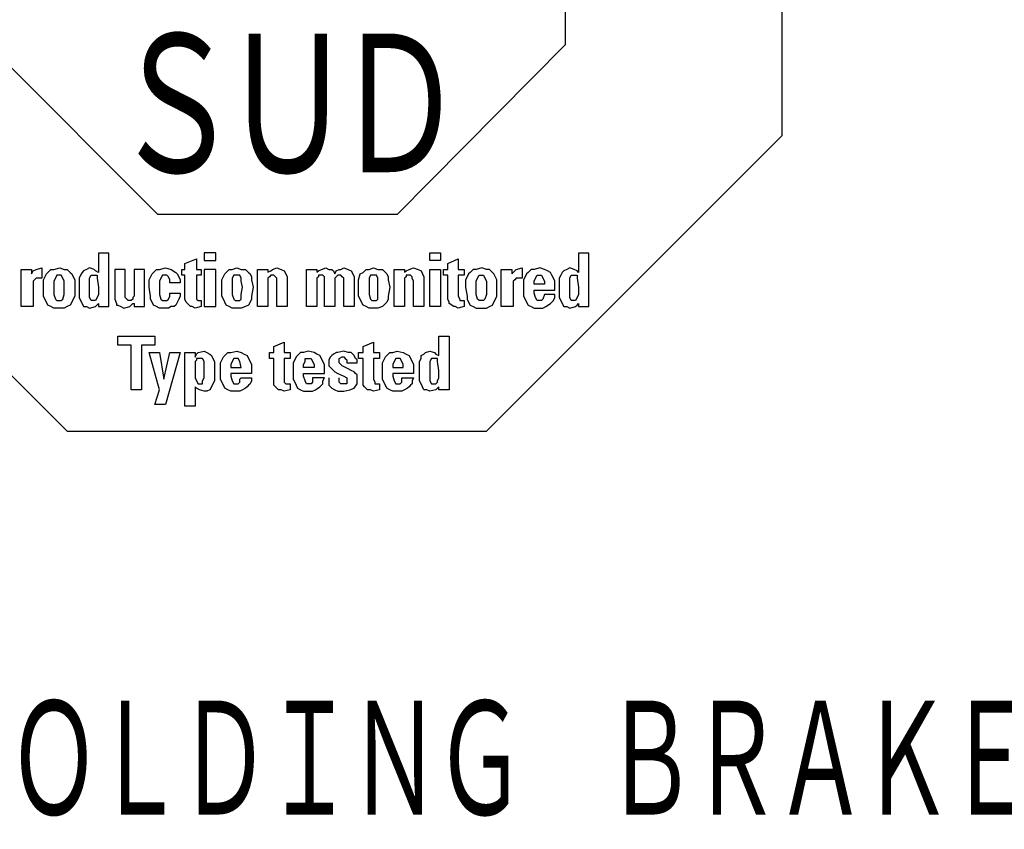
# Model space of a CAD drawing. Header units: millimetres. Extents: x 0 to 1733, y 0 to 1188.
# Tile 101 of 154: x 330 to 427, y 960 to 1041. Entities that reach past the tile are written whole.
import ezdxf

# ---------------------------------------------------------------- set-up
doc = ezdxf.new("R2010")
doc.units = ezdxf.units.MM
doc.header["$LTSCALE"] = 0.727559
doc.layers.add('NoLayerName_001', color=7, linetype='Continuous')
doc.layers.add('NoLayerName_002', color=7, linetype='Continuous')
doc.styles.get("Standard").update_dxf_attribs({"font": 'txt', "bigfont": 'extfont2'})

# ---------------------------------------------------------------- blocks, each defined once
blk = doc.blocks.new('ETC_0005')
at = {"color": 7, "linetype": 'Continuous', "lineweight": 25}
for p, q in [((0.478, 0.882), (0.478, 1.36)), ((0.478, 1.36), (0.735, 1.36)), ((0.735, 1.36), (0.735, 0.037)), ((0.147, 0.956), (0.257, 0.993)), ((0.257, 0.993), (0.368, 0.956)), ((0, 0.735), (0.037, 0.809)), ((0, 0.662), (0, 0.735)), ((0.037, 0.882), (0.11, 0.919)), ((0.037, 0.809), (0.037, 0.882)), ((0.11, 0.919), (0.147, 0.956)), ((0.368, 0.956), (0.404, 0.919)), ((0.404, 0.919), (0.478, 0.882)), ((0, 0.515), (0, 0.662)), ((0, 0.331), (0, 0.515)), ((0, 0.257), (0, 0.331)), ((0.037, 0.184), (0, 0.257)), ((0.074, 0.11), (0.037, 0.184)), ((0.11, 0.037), (0.074, 0.11)), ((0.184, 0.037), (0.11, 0.037)), ((0.257, 0), (0.184, 0.037)), ((0.404, 0.037), (0.257, 0)), ((0.441, 0.074), (0.404, 0.037)), ((0.478, 0.11), (0.441, 0.074)), ((0.478, 0.037), (0.478, 0.11)), ((0.735, 0.037), (0.478, 0.037))]:
    blk.add_line(p, q, dxfattribs=at)
blk = doc.blocks.new('ETC_0006')
at = {"color": 7, "linetype": 'Continuous', "lineweight": 25}
for p, q in [((0.037, 0.625), (0, 0.551)), ((0, 0.551), (0, 0.331)), ((0.11, 0.625), (0.037, 0.625)), ((0.184, 0.625), (0.11, 0.625)), ((0.184, 0.551), (0.184, 0.625)), ((0.221, 0.331), (0.184, 0.551)), ((0, 0.331), (0, 0.147)), ((0.221, 0.147), (0.221, 0.331)), ((0, 0.147), (0, 0.074)), ((0, 0.074), (0.037, 0)), ((0.147, 0), (0.184, 0.037)), ((0.184, 0.074), (0.221, 0.147)), ((0.184, 0.037), (0.184, 0.074)), ((0.037, 0), (0.11, 0)), ((0.11, 0), (0.147, 0))]:
    blk.add_line(p, q, dxfattribs=at)
blk = doc.blocks.new('ETC_0007')
at = {"color": 7, "linetype": 'Continuous', "lineweight": 25}
for p, q in [((0.257, 0.956), (0.368, 0.993)), ((0.368, 0.993), (0.515, 0.956)), ((0, 0.699), (0.074, 0.846)), ((0.074, 0.846), (0.11, 0.882)), ((0.11, 0.882), (0.184, 0.956)), ((0.184, 0.956), (0.257, 0.956)), ((0.515, 0.956), (0.588, 0.919)), ((0.588, 0.919), (0.662, 0.882)), ((0.662, 0.882), (0.699, 0.809)), ((0.699, 0.809), (0.735, 0.735)), ((0.735, 0.735), (0.772, 0.662)), ((0, 0.515), (0, 0.699)), ((0, 0.294), (0, 0.515)), ((0.772, 0.662), (0.772, 0.441)), ((0.037, 0.221), (0, 0.294)), ((0.257, 0.441), (0.257, 0.368)), ((0.772, 0.441), (0.257, 0.441)), ((0.257, 0.368), (0.294, 0.257)), ((0.294, 0.257), (0.331, 0.184)), ((0.478, 0.294), (0.478, 0.331)), ((0.478, 0.331), (0.772, 0.331)), ((0.478, 0.221), (0.478, 0.294)), ((0.772, 0.331), (0.735, 0.257)), ((0.735, 0.257), (0.735, 0.184)), ((0.074, 0.147), (0.037, 0.221)), ((0.11, 0.074), (0.074, 0.147)), ((0.184, 0.037), (0.11, 0.074)), ((0.257, 0), (0.184, 0.037)), ((0.368, 0), (0.257, 0)), ((0.331, 0.184), (0.368, 0.184)), ((0.368, 0.184), (0.441, 0.184)), ((0.478, 0), (0.368, 0)), ((0.441, 0.184), (0.478, 0.221)), ((0.551, 0.037), (0.478, 0)), ((0.625, 0.074), (0.551, 0.037)), ((0.662, 0.11), (0.625, 0.074)), ((0.699, 0.147), (0.662, 0.11)), ((0.735, 0.184), (0.699, 0.147))]:
    blk.add_line(p, q, dxfattribs=at)
blk = doc.blocks.new('ETC_0008')
at = {"color": 7, "linetype": 'Continuous', "lineweight": 25}
for p, q in [((0.037, 0.147), (0, 0.074)), ((0, 0.074), (0, 0)), ((0, 0), (0.257, 0)), ((0.074, 0.221), (0.037, 0.147)), ((0.11, 0.221), (0.074, 0.221)), ((0.184, 0.221), (0.11, 0.221)), ((0.221, 0.147), (0.184, 0.221)), ((0.257, 0.074), (0.221, 0.147)), ((0.257, 0), (0.257, 0.074))]:
    blk.add_line(p, q, dxfattribs=at)
blk = doc.blocks.new('ETC_0009')
at = {"color": 7, "linetype": 'Continuous', "lineweight": 25}
for p, q in [((0.11, 1.103), (0.368, 1.213)), ((0.11, 0.956), (0.11, 1.103)), ((0.368, 1.213), (0.368, 0.956)), ((0, 0.956), (0.11, 0.956)), ((0, 0.809), (0, 0.956)), ((0.11, 0.809), (0, 0.809)), ((0.11, 0.221), (0.11, 0.809)), ((0.368, 0.956), (0.515, 0.956)), ((0.515, 0.809), (0.368, 0.809)), ((0.368, 0.809), (0.368, 0.294)), ((0.515, 0.956), (0.515, 0.809)), ((0.368, 0.294), (0.404, 0.221)), ((0.11, 0.147), (0.11, 0.221)), ((0.147, 0.11), (0.11, 0.147)), ((0.221, 0.037), (0.147, 0.11)), ((0.294, 0.037), (0.221, 0.037)), ((0.368, 0), (0.294, 0.037)), ((0.515, 0.037), (0.368, 0)), ((0.404, 0.221), (0.404, 0.184)), ((0.404, 0.184), (0.478, 0.184)), ((0.478, 0.184), (0.515, 0.184)), ((0.515, 0.184), (0.515, 0.037))]:
    blk.add_line(p, q, dxfattribs=at)
blk = doc.blocks.new('ETC_0010')
at = {"color": 7, "linetype": 'Continuous', "lineweight": 25}
for p, q in [((0.368, 0.993), (0.221, 0.956)), ((0.478, 0.956), (0.368, 0.993)), ((0.037, 0.846), (0, 0.772)), ((0, 0.772), (0, 0.699)), ((0.074, 0.882), (0.037, 0.846)), ((0.11, 0.919), (0.074, 0.882)), ((0.184, 0.956), (0.11, 0.919)), ((0.221, 0.956), (0.184, 0.956)), ((0.257, 0.809), (0.331, 0.846)), ((0.257, 0.735), (0.257, 0.809)), ((0.257, 0.699), (0.257, 0.735)), ((0.331, 0.846), (0.368, 0.846)), ((0.368, 0.846), (0.404, 0.809)), ((0.404, 0.809), (0.441, 0.772)), ((0.441, 0.772), (0.441, 0.699)), ((0.551, 0.956), (0.478, 0.956)), ((0.588, 0.919), (0.551, 0.956)), ((0.625, 0.882), (0.588, 0.919)), ((0.662, 0.809), (0.625, 0.882)), ((0.699, 0.772), (0.662, 0.809)), ((0.699, 0.699), (0.699, 0.772)), ((0, 0.699), (0, 0.625)), ((0, 0.625), (0.037, 0.588)), ((0.037, 0.588), (0.074, 0.551)), ((0.074, 0.551), (0.147, 0.478)), ((0.331, 0.625), (0.257, 0.699)), ((0.478, 0.551), (0.331, 0.625)), ((0.441, 0.699), (0.699, 0.699)), ((0.551, 0.515), (0.478, 0.551)), ((0.625, 0.478), (0.551, 0.515)), ((0, 0.331), (0, 0.221)), ((0.147, 0.478), (0.221, 0.441)), ((0.221, 0.441), (0.368, 0.368)), ((0.257, 0.257), (0.257, 0.331)), ((0.257, 0.221), (0.257, 0.257)), ((0.368, 0.368), (0.441, 0.331)), ((0.441, 0.331), (0.441, 0.257)), ((0.441, 0.257), (0.441, 0.221)), ((0.662, 0.441), (0.625, 0.478)), ((0.699, 0.404), (0.662, 0.441)), ((0.699, 0.294), (0.699, 0.404)), ((0.699, 0.184), (0.699, 0.294)), ((0, 0.221), (0, 0.147)), ((0, 0.147), (0.037, 0.11)), ((0.037, 0.11), (0.074, 0.074)), ((0.074, 0.074), (0.147, 0.037)), ((0.147, 0.037), (0.221, 0)), ((0.221, 0), (0.368, 0)), ((0.294, 0.184), (0.257, 0.221)), ((0.368, 0.184), (0.294, 0.184)), ((0.441, 0.184), (0.368, 0.184)), ((0.368, 0), (0.515, 0.037)), ((0.441, 0.221), (0.441, 0.184)), ((0.515, 0.037), (0.625, 0.074)), ((0.625, 0.074), (0.699, 0.184))]:
    blk.add_line(p, q, dxfattribs=at)
blk = doc.blocks.new('ETC_0011')
at = {"color": 7, "linetype": 'Continuous', "lineweight": 25}
for p, q in [((0.368, 0.993), (0.257, 0.956)), ((0.515, 0.956), (0.368, 0.993)), ((0.037, 0.772), (0, 0.699)), ((0.074, 0.846), (0.037, 0.772)), ((0.11, 0.882), (0.074, 0.846)), ((0.184, 0.956), (0.11, 0.882)), ((0.257, 0.956), (0.184, 0.956)), ((0.588, 0.919), (0.515, 0.956)), ((0.662, 0.882), (0.588, 0.919)), ((0.699, 0.809), (0.662, 0.882)), ((0.735, 0.735), (0.699, 0.809)), ((0.772, 0.662), (0.735, 0.735)), ((0, 0.699), (0, 0.515)), ((0, 0.515), (0, 0.294)), ((0.772, 0.441), (0.772, 0.662)), ((0, 0.294), (0.037, 0.221)), ((0.257, 0.368), (0.257, 0.441)), ((0.257, 0.441), (0.772, 0.441)), ((0.294, 0.257), (0.257, 0.368)), ((0.331, 0.184), (0.294, 0.257)), ((0.772, 0.331), (0.478, 0.331)), ((0.478, 0.331), (0.478, 0.221)), ((0.735, 0.257), (0.772, 0.331)), ((0.735, 0.184), (0.735, 0.257)), ((0.037, 0.221), (0.074, 0.147)), ((0.074, 0.147), (0.11, 0.074)), ((0.11, 0.074), (0.184, 0.037)), ((0.184, 0.037), (0.257, 0)), ((0.257, 0), (0.368, 0)), ((0.368, 0.184), (0.331, 0.184)), ((0.441, 0.184), (0.368, 0.184)), ((0.368, 0), (0.478, 0)), ((0.478, 0.221), (0.441, 0.184)), ((0.478, 0), (0.551, 0.037)), ((0.551, 0.037), (0.662, 0.11)), ((0.662, 0.11), (0.735, 0.184))]:
    blk.add_line(p, q, dxfattribs=at)
blk = doc.blocks.new('ETC_0012')
at = {"color": 7, "linetype": 'Continuous', "lineweight": 25}
for p, q in [((0, 0.074), (0.037, 0.147)), ((0, 0), (0, 0.074)), ((0.257, 0), (0, 0)), ((0.037, 0.147), (0.037, 0.221)), ((0.037, 0.221), (0.074, 0.221)), ((0.074, 0.221), (0.11, 0.221)), ((0.11, 0.221), (0.184, 0.221)), ((0.184, 0.221), (0.221, 0.147)), ((0.221, 0.147), (0.257, 0.074)), ((0.257, 0.074), (0.257, 0))]:
    blk.add_line(p, q, dxfattribs=at)
blk = doc.blocks.new('ETC_0013')
at = {"color": 7, "linetype": 'Continuous', "lineweight": 25}
for p, q in [((0.11, 1.103), (0.368, 1.213)), ((0.11, 0.956), (0.11, 1.103)), ((0.368, 1.213), (0.368, 0.956)), ((0, 0.956), (0.11, 0.956)), ((0, 0.809), (0, 0.956)), ((0.11, 0.809), (0, 0.809)), ((0.11, 0.221), (0.11, 0.809)), ((0.368, 0.956), (0.515, 0.956)), ((0.515, 0.809), (0.368, 0.809)), ((0.368, 0.809), (0.368, 0.294)), ((0.515, 0.956), (0.515, 0.809)), ((0.368, 0.294), (0.368, 0.221)), ((0.11, 0.147), (0.11, 0.221)), ((0.147, 0.11), (0.11, 0.147)), ((0.221, 0.037), (0.147, 0.11)), ((0.294, 0.037), (0.221, 0.037)), ((0.368, 0), (0.294, 0.037)), ((0.368, 0.221), (0.404, 0.184)), ((0.515, 0.037), (0.368, 0)), ((0.404, 0.184), (0.441, 0.184)), ((0.441, 0.184), (0.515, 0.184)), ((0.515, 0.184), (0.515, 0.037))]:
    blk.add_line(p, q, dxfattribs=at)
blk = doc.blocks.new('ETC_0014')
at = {"color": 7, "linetype": 'Continuous', "lineweight": 25}
for p, q in [((0.257, 0.956), (0.404, 0.993)), ((0.404, 0.993), (0.515, 0.956)), ((0, 0.699), (0.074, 0.846)), ((0.074, 0.846), (0.11, 0.882)), ((0.11, 0.882), (0.184, 0.956)), ((0.184, 0.956), (0.257, 0.956)), ((0.515, 0.956), (0.588, 0.919)), ((0.588, 0.919), (0.662, 0.882)), ((0.662, 0.882), (0.699, 0.809)), ((0.699, 0.809), (0.735, 0.735)), ((0.735, 0.735), (0.772, 0.662)), ((0, 0.515), (0, 0.699)), ((0, 0.294), (0, 0.515)), ((0.772, 0.662), (0.772, 0.441)), ((0.037, 0.221), (0, 0.294)), ((0.257, 0.441), (0.257, 0.368)), ((0.772, 0.441), (0.257, 0.441)), ((0.257, 0.368), (0.294, 0.257)), ((0.294, 0.257), (0.331, 0.184)), ((0.478, 0.294), (0.515, 0.331)), ((0.478, 0.221), (0.478, 0.294)), ((0.515, 0.331), (0.772, 0.331)), ((0.772, 0.257), (0.735, 0.184)), ((0.772, 0.331), (0.772, 0.257)), ((0.074, 0.147), (0.037, 0.221)), ((0.11, 0.074), (0.074, 0.147)), ((0.184, 0.037), (0.11, 0.074)), ((0.257, 0), (0.184, 0.037)), ((0.404, 0), (0.257, 0)), ((0.331, 0.184), (0.404, 0.184)), ((0.404, 0.184), (0.441, 0.184)), ((0.478, 0), (0.404, 0)), ((0.441, 0.184), (0.478, 0.221)), ((0.551, 0.037), (0.478, 0)), ((0.625, 0.074), (0.551, 0.037)), ((0.662, 0.11), (0.625, 0.074)), ((0.699, 0.147), (0.662, 0.11)), ((0.735, 0.184), (0.699, 0.147))]:
    blk.add_line(p, q, dxfattribs=at)
blk = doc.blocks.new('ETC_0015')
at = {"color": 7, "linetype": 'Continuous', "lineweight": 25}
for p, q in [((0.037, 0.147), (0, 0.074)), ((0, 0.074), (0, 0)), ((0, 0), (0.257, 0)), ((0.074, 0.221), (0.037, 0.147)), ((0.147, 0.221), (0.074, 0.221)), ((0.184, 0.221), (0.147, 0.221)), ((0.221, 0.147), (0.184, 0.221)), ((0.257, 0), (0.221, 0.147))]:
    blk.add_line(p, q, dxfattribs=at)
blk = doc.blocks.new('ETC_0016')
at = {"color": 7, "linetype": 'Continuous', "lineweight": 25}
for p, q in [((0, 0), (0, 1.324)), ((0, 1.324), (0.257, 1.324)), ((0.257, 1.324), (0.257, 1.213)), ((0.257, 1.213), (0.294, 1.287)), ((0.294, 1.287), (0.331, 1.324)), ((0.331, 1.324), (0.478, 1.36)), ((0.478, 1.36), (0.551, 1.324)), ((0.551, 1.324), (0.625, 1.287)), ((0.625, 1.287), (0.662, 1.25)), ((0.662, 1.25), (0.699, 1.176)), ((0.699, 1.176), (0.735, 1.103)), ((0.735, 1.103), (0.735, 0.993)), ((0.735, 0.993), (0.735, 0.846)), ((0.735, 0.846), (0.735, 0.699)), ((0.699, 0.551), (0.662, 0.478)), ((0.735, 0.625), (0.699, 0.551)), ((0.735, 0.699), (0.735, 0.625)), ((0.294, 0.441), (0.257, 0.478)), ((0.257, 0.478), (0.257, 0)), ((0.368, 0.404), (0.294, 0.441)), ((0.478, 0.368), (0.368, 0.404)), ((0.551, 0.368), (0.478, 0.368)), ((0.625, 0.404), (0.551, 0.368)), ((0.662, 0.478), (0.625, 0.404)), ((0.257, 0), (0, 0))]:
    blk.add_line(p, q, dxfattribs=at)
blk = doc.blocks.new('ETC_0017')
at = {"color": 7, "linetype": 'Continuous', "lineweight": 25}
for p, q in [((0.037, 0.588), (0, 0.551)), ((0, 0.551), (0, 0.331)), ((0.11, 0.625), (0.037, 0.625)), ((0.037, 0.625), (0.037, 0.588)), ((0.184, 0.625), (0.11, 0.625)), ((0.221, 0.551), (0.184, 0.625)), ((0.221, 0.331), (0.221, 0.551)), ((0, 0.331), (0, 0.147)), ((0.221, 0.147), (0.221, 0.331)), ((0, 0.147), (0.037, 0.074)), ((0.037, 0.074), (0.074, 0)), ((0.184, 0.074), (0.221, 0.147)), ((0.184, 0), (0.184, 0.074)), ((0.074, 0), (0.11, 0)), ((0.11, 0), (0.184, 0))]:
    blk.add_line(p, q, dxfattribs=at)
blk = doc.blocks.new('ETC_0018')
at = {"color": 7, "linetype": 'Continuous', "lineweight": 25}
for p, q in [((0.257, 0.368), (0, 1.287)), ((0, 1.287), (0.257, 1.287)), ((0.257, 1.287), (0.368, 0.625)), ((0.368, 0.625), (0.515, 1.287)), ((0.772, 1.287), (0.404, 0)), ((0.515, 1.287), (0.772, 1.287)), ((0.147, 0), (0.257, 0.368)), ((0.404, 0), (0.147, 0))]:
    blk.add_line(p, q, dxfattribs=at)
blk = doc.blocks.new('ETC_0019')
at = {"color": 7, "linetype": 'Continuous', "lineweight": 25}
for p, q in [((0, 1.103), (0, 1.324)), ((0, 1.324), (0.919, 1.324)), ((0.919, 1.324), (0.919, 1.103)), ((0.331, 1.103), (0, 1.103)), ((0.331, 0), (0.331, 1.103)), ((0.919, 1.103), (0.588, 1.103)), ((0.588, 1.103), (0.588, 0)), ((0.588, 0), (0.331, 0))]:
    blk.add_line(p, q, dxfattribs=at)
blk = doc.blocks.new('ETC_0020')
at = {"color": 7, "linetype": 'Continuous', "lineweight": 25}
for p, q in [((0.735, 1.36), (0.478, 1.36)), ((0.478, 1.36), (0.478, 0.882)), ((0.735, 0.037), (0.735, 1.36)), ((0.257, 0.993), (0.184, 0.956)), ((0.368, 0.956), (0.257, 0.993)), ((0.037, 0.809), (0, 0.735)), ((0, 0.735), (0, 0.662)), ((0.074, 0.882), (0.037, 0.809)), ((0.11, 0.919), (0.074, 0.882)), ((0.184, 0.956), (0.11, 0.919)), ((0.441, 0.919), (0.368, 0.956)), ((0.478, 0.882), (0.441, 0.919)), ((0, 0.662), (0, 0.515)), ((0, 0.515), (0, 0.331)), ((0, 0.331), (0, 0.257)), ((0, 0.257), (0.037, 0.184)), ((0.037, 0.184), (0.074, 0.11)), ((0.074, 0.11), (0.11, 0.037)), ((0.11, 0.037), (0.184, 0.037)), ((0.184, 0.037), (0.257, 0)), ((0.257, 0), (0.404, 0.037)), ((0.404, 0.037), (0.441, 0.074)), ((0.441, 0.074), (0.478, 0.11)), ((0.478, 0.11), (0.478, 0.037)), ((0.478, 0.037), (0.735, 0.037))]:
    blk.add_line(p, q, dxfattribs=at)
blk = doc.blocks.new('ETC_0021')
at = {"color": 7, "linetype": 'Continuous', "lineweight": 25}
for p, q in [((0, 0.551), (0.037, 0.625)), ((0, 0.331), (0, 0.551)), ((0.037, 0.625), (0.11, 0.625)), ((0.11, 0.625), (0.184, 0.625)), ((0.184, 0.625), (0.184, 0.588)), ((0.184, 0.588), (0.184, 0.551)), ((0.184, 0.551), (0.221, 0.331)), ((0, 0.147), (0, 0.331)), ((0.221, 0.331), (0.221, 0.147)), ((0, 0.074), (0, 0.147)), ((0.037, 0), (0, 0.074)), ((0.11, 0), (0.037, 0)), ((0.147, 0), (0.11, 0)), ((0.184, 0.074), (0.147, 0)), ((0.221, 0.147), (0.184, 0.074))]:
    blk.add_line(p, q, dxfattribs=at)
blk = doc.blocks.new('ETC_0022')
at = {"color": 7, "linetype": 'Continuous', "lineweight": 25}
for p, q in [((0.404, 0.993), (0.257, 0.956)), ((0.515, 0.956), (0.404, 0.993)), ((0.037, 0.772), (0, 0.699)), ((0.074, 0.846), (0.037, 0.772)), ((0.11, 0.882), (0.074, 0.846)), ((0.184, 0.956), (0.11, 0.882)), ((0.257, 0.956), (0.184, 0.956)), ((0.588, 0.919), (0.515, 0.956)), ((0.662, 0.882), (0.588, 0.919)), ((0.699, 0.809), (0.662, 0.882)), ((0.735, 0.735), (0.699, 0.809)), ((0.772, 0.662), (0.735, 0.735)), ((0, 0.699), (0, 0.515)), ((0, 0.515), (0, 0.294)), ((0.772, 0.441), (0.772, 0.662)), ((0, 0.294), (0.037, 0.221)), ((0.257, 0.368), (0.257, 0.441)), ((0.257, 0.441), (0.772, 0.441)), ((0.294, 0.257), (0.257, 0.368)), ((0.331, 0.184), (0.294, 0.257)), ((0.515, 0.331), (0.478, 0.221)), ((0.772, 0.331), (0.515, 0.331)), ((0.735, 0.184), (0.772, 0.257)), ((0.772, 0.257), (0.772, 0.331)), ((0.037, 0.221), (0.074, 0.147)), ((0.074, 0.147), (0.11, 0.074)), ((0.11, 0.074), (0.184, 0.037)), ((0.184, 0.037), (0.257, 0)), ((0.257, 0), (0.404, 0)), ((0.404, 0.184), (0.331, 0.184)), ((0.441, 0.184), (0.404, 0.184)), ((0.404, 0), (0.478, 0)), ((0.478, 0.221), (0.441, 0.184)), ((0.478, 0), (0.551, 0.037)), ((0.551, 0.037), (0.662, 0.11)), ((0.662, 0.11), (0.735, 0.184))]:
    blk.add_line(p, q, dxfattribs=at)
blk = doc.blocks.new('ETC_0023')
at = {"color": 7, "linetype": 'Continuous', "lineweight": 25}
for p, q in [((0, 0.074), (0.037, 0.147)), ((0, 0), (0, 0.074)), ((0.037, 0.147), (0.074, 0.221)), ((0.074, 0.221), (0.147, 0.221)), ((0.147, 0.221), (0.184, 0.221)), ((0.184, 0.221), (0.221, 0.147)), ((0.221, 0.147), (0.257, 0.074)), ((0.257, 0.074), (0.257, 0)), ((0.257, 0), (0, 0))]:
    blk.add_line(p, q, dxfattribs=at)
blk = doc.blocks.new('ETC_0024')
at = {"color": 7, "linetype": 'Continuous', "lineweight": 25}
for p, q in [((0, 0), (0, 0.919)), ((0, 0.919), (0.257, 0.919)), ((0.257, 0.919), (0.257, 0.809)), ((0.257, 0.809), (0.331, 0.882)), ((0.331, 0.882), (0.368, 0.919)), ((0.368, 0.919), (0.515, 0.956)), ((0.515, 0.956), (0.515, 0.699)), ((0.331, 0.662), (0.294, 0.625)), ((0.294, 0.625), (0.294, 0.588)), ((0.294, 0.588), (0.294, 0.478)), ((0.368, 0.699), (0.331, 0.662)), ((0.441, 0.699), (0.368, 0.699)), ((0.515, 0.699), (0.441, 0.699)), ((0.294, 0.478), (0.294, 0)), ((0.294, 0), (0, 0))]:
    blk.add_line(p, q, dxfattribs=at)
blk = doc.blocks.new('ETC_0025')
at = {"color": 7, "linetype": 'Continuous', "lineweight": 25}
for p, q in [((0.404, 0.993), (0.257, 0.956)), ((0.515, 0.956), (0.404, 0.993)), ((0.037, 0.772), (0, 0.699)), ((0.074, 0.846), (0.037, 0.772)), ((0.11, 0.882), (0.074, 0.846)), ((0.184, 0.956), (0.11, 0.882)), ((0.257, 0.956), (0.184, 0.956)), ((0.588, 0.956), (0.515, 0.956)), ((0.662, 0.882), (0.588, 0.956)), ((0.699, 0.846), (0.662, 0.882)), ((0.772, 0.699), (0.699, 0.846)), ((0, 0.699), (0, 0.515)), ((0, 0.515), (0.037, 0.294)), ((0.772, 0.515), (0.772, 0.699)), ((0.772, 0.294), (0.772, 0.515)), ((0.037, 0.294), (0.037, 0.221)), ((0.735, 0.221), (0.772, 0.294)), ((0.037, 0.221), (0.074, 0.147)), ((0.074, 0.147), (0.11, 0.074)), ((0.11, 0.074), (0.184, 0.037)), ((0.184, 0.037), (0.257, 0)), ((0.257, 0), (0.404, 0)), ((0.404, 0), (0.515, 0)), ((0.515, 0), (0.588, 0.037)), ((0.588, 0.037), (0.662, 0.074)), ((0.662, 0.074), (0.699, 0.147)), ((0.699, 0.147), (0.735, 0.221))]:
    blk.add_line(p, q, dxfattribs=at)
blk = doc.blocks.new('ETC_0026')
at = {"color": 7, "linetype": 'Continuous', "lineweight": 25}
for p, q in [((0, 0.478), (0.037, 0.551)), ((0.037, 0.551), (0.074, 0.625)), ((0.074, 0.625), (0.147, 0.625)), ((0.147, 0.625), (0.184, 0.625)), ((0.184, 0.625), (0.221, 0.551)), ((0.221, 0.551), (0.257, 0.478)), ((0, 0.331), (0, 0.478)), ((0, 0.147), (0, 0.331)), ((0.257, 0.478), (0.257, 0.331)), ((0.257, 0.331), (0.257, 0.147)), ((0.037, 0.037), (0, 0.147)), ((0.074, 0), (0.037, 0.037)), ((0.11, 0), (0.074, 0)), ((0.147, 0), (0.11, 0)), ((0.184, 0), (0.147, 0)), ((0.221, 0.037), (0.184, 0)), ((0.257, 0.147), (0.221, 0.037))]:
    blk.add_line(p, q, dxfattribs=at)
blk = doc.blocks.new('ETC_0027')
at = {"color": 7, "linetype": 'Continuous', "lineweight": 25}
for p, q in [((0.11, 1.103), (0.368, 1.213)), ((0.11, 0.956), (0.11, 1.103)), ((0.368, 1.213), (0.368, 0.956)), ((0, 0.956), (0.11, 0.956)), ((0, 0.809), (0, 0.956)), ((0.11, 0.809), (0, 0.809)), ((0.11, 0.221), (0.11, 0.809)), ((0.368, 0.956), (0.515, 0.956)), ((0.515, 0.809), (0.368, 0.809)), ((0.368, 0.809), (0.368, 0.294)), ((0.515, 0.956), (0.515, 0.809)), ((0.368, 0.294), (0.404, 0.221)), ((0.147, 0.147), (0.11, 0.221)), ((0.147, 0.11), (0.147, 0.147)), ((0.257, 0.037), (0.147, 0.11)), ((0.294, 0.037), (0.257, 0.037)), ((0.368, 0), (0.294, 0.037)), ((0.515, 0.037), (0.368, 0)), ((0.404, 0.221), (0.404, 0.184)), ((0.404, 0.184), (0.478, 0.184)), ((0.478, 0.184), (0.515, 0.184)), ((0.515, 0.184), (0.515, 0.037))]:
    blk.add_line(p, q, dxfattribs=at)
blk = doc.blocks.new('ETC_0028')
at = {"color": 7, "linetype": 'Continuous', "lineweight": 25}
for p, q in [((0, 0), (0, 0.184)), ((0, 0.184), (0.257, 0.184)), ((0.257, 0), (0, 0)), ((0.257, 0.184), (0.257, 0))]:
    blk.add_line(p, q, dxfattribs=at)
blk = doc.blocks.new('ETC_0029')
at = {"color": 7, "linetype": 'Continuous', "lineweight": 25}
for p, q in [((0, 0), (0, 0.919)), ((0, 0.919), (0.257, 0.919)), ((0.257, 0.919), (0.257, 0)), ((0.257, 0), (0, 0))]:
    blk.add_line(p, q, dxfattribs=at)
blk = doc.blocks.new('ETC_0030')
at = {"color": 7, "linetype": 'Continuous', "lineweight": 25}
for p, q in [((0, 0), (0, 0.919)), ((0, 0.919), (0.257, 0.919)), ((0.257, 0.919), (0.257, 0.846)), ((0.257, 0.846), (0.294, 0.882)), ((0.294, 0.735), (0.257, 0.699)), ((0.294, 0.882), (0.368, 0.919)), ((0.368, 0.772), (0.294, 0.772)), ((0.294, 0.772), (0.294, 0.735)), ((0.368, 0.919), (0.478, 0.956)), ((0.404, 0.772), (0.368, 0.772)), ((0.441, 0.735), (0.404, 0.772)), ((0.441, 0.699), (0.441, 0.735)), ((0.478, 0.956), (0.588, 0.919)), ((0.588, 0.919), (0.662, 0.882)), ((0.662, 0.882), (0.699, 0.809)), ((0.699, 0.809), (0.735, 0.735)), ((0.735, 0.735), (0.735, 0)), ((0.257, 0.699), (0.257, 0.625)), ((0.257, 0.625), (0.257, 0)), ((0.478, 0.625), (0.441, 0.699)), ((0.478, 0), (0.478, 0.625)), ((0.257, 0), (0, 0)), ((0.735, 0), (0.478, 0))]:
    blk.add_line(p, q, dxfattribs=at)
blk = doc.blocks.new('ETC_0031')
at = {"color": 7, "linetype": 'Continuous', "lineweight": 25}
for p, q in [((0.257, 0.956), (0.368, 0.993)), ((0.368, 0.993), (0.478, 0.956)), ((0, 0.699), (0.037, 0.846)), ((0.037, 0.846), (0.11, 0.882)), ((0.11, 0.882), (0.184, 0.956)), ((0.184, 0.956), (0.257, 0.956)), ((0.478, 0.956), (0.588, 0.956)), ((0.588, 0.956), (0.662, 0.882)), ((0.662, 0.882), (0.699, 0.846)), ((0.699, 0.846), (0.735, 0.772)), ((0.735, 0.772), (0.735, 0.699)), ((0, 0.515), (0, 0.699)), ((0, 0.294), (0, 0.515)), ((0.735, 0.699), (0.772, 0.515)), ((0.772, 0.515), (0.735, 0.294)), ((0.037, 0.221), (0, 0.294)), ((0.735, 0.294), (0.735, 0.221)), ((0.074, 0.147), (0.037, 0.221)), ((0.11, 0.074), (0.074, 0.147)), ((0.184, 0.037), (0.11, 0.074)), ((0.257, 0), (0.184, 0.037)), ((0.368, 0), (0.257, 0)), ((0.478, 0), (0.368, 0)), ((0.588, 0.037), (0.478, 0)), ((0.625, 0.074), (0.588, 0.037)), ((0.699, 0.147), (0.625, 0.074)), ((0.735, 0.221), (0.699, 0.147))]:
    blk.add_line(p, q, dxfattribs=at)
blk = doc.blocks.new('ETC_0032')
at = {"color": 7, "linetype": 'Continuous', "lineweight": 25}
for p, q in [((0.037, 0.625), (0, 0.551)), ((0, 0.551), (0, 0.478)), ((0.11, 0.625), (0.037, 0.625)), ((0.184, 0.625), (0.11, 0.625)), ((0.221, 0.551), (0.184, 0.625)), ((0.221, 0.478), (0.221, 0.551)), ((0, 0.478), (0, 0.331)), ((0, 0.331), (0, 0.147)), ((0.221, 0.331), (0.221, 0.478)), ((0.221, 0.147), (0.221, 0.331)), ((0, 0.147), (0.037, 0.037)), ((0.037, 0.037), (0.074, 0)), ((0.074, 0), (0.11, 0)), ((0.11, 0), (0.147, 0)), ((0.147, 0), (0.184, 0)), ((0.184, 0), (0.221, 0.037)), ((0.221, 0.037), (0.221, 0.147))]:
    blk.add_line(p, q, dxfattribs=at)
blk = doc.blocks.new('ETC_0033')
at = {"color": 7, "linetype": 'Continuous', "lineweight": 25}
for p, q in [((0, 0), (0, 0.919)), ((0, 0.919), (0.257, 0.919)), ((0.257, 0.919), (0.257, 0.846)), ((0.257, 0.846), (0.294, 0.882)), ((0.294, 0.735), (0.257, 0.699)), ((0.294, 0.882), (0.368, 0.919)), ((0.368, 0.772), (0.294, 0.772)), ((0.294, 0.772), (0.294, 0.735)), ((0.368, 0.919), (0.478, 0.956)), ((0.404, 0.772), (0.368, 0.772)), ((0.441, 0.735), (0.404, 0.772)), ((0.441, 0.699), (0.441, 0.735)), ((0.478, 0.956), (0.551, 0.919)), ((0.551, 0.919), (0.625, 0.919)), ((0.625, 0.919), (0.662, 0.882)), ((0.662, 0.882), (0.699, 0.809)), ((0.699, 0.809), (0.735, 0.882)), ((0.735, 0.735), (0.699, 0.699)), ((0.735, 0.882), (0.809, 0.919)), ((0.772, 0.772), (0.735, 0.735)), ((0.809, 0.772), (0.772, 0.772)), ((0.809, 0.919), (0.846, 0.919)), ((0.846, 0.772), (0.809, 0.772)), ((0.846, 0.919), (0.919, 0.956)), ((0.882, 0.735), (0.846, 0.772)), ((0.919, 0.699), (0.882, 0.735)), ((0.919, 0.956), (1.029, 0.919)), ((1.029, 0.919), (1.103, 0.882)), ((1.103, 0.882), (1.14, 0.809)), ((1.14, 0.809), (1.176, 0.735)), ((1.176, 0.735), (1.176, 0)), ((0.257, 0.699), (0.257, 0.625)), ((0.257, 0.625), (0.257, 0)), ((0.441, 0.625), (0.441, 0.699)), ((0.441, 0), (0.441, 0.625)), ((0.699, 0.699), (0.699, 0.625)), ((0.699, 0.625), (0.699, 0)), ((0.919, 0.625), (0.919, 0.699)), ((0.919, 0), (0.919, 0.625)), ((0.257, 0), (0, 0)), ((0.699, 0), (0.441, 0)), ((1.176, 0), (0.919, 0))]:
    blk.add_line(p, q, dxfattribs=at)
blk = doc.blocks.new('ETC_0034')
at = {"color": 7, "linetype": 'Continuous', "lineweight": 25}
for p, q in [((0, 0), (0, 0.919)), ((0, 0.919), (0.257, 0.919)), ((0.257, 0.919), (0.257, 0.846)), ((0.257, 0.846), (0.331, 0.882)), ((0.294, 0.735), (0.257, 0.699)), ((0.331, 0.772), (0.294, 0.735)), ((0.331, 0.882), (0.368, 0.919)), ((0.368, 0.772), (0.331, 0.772)), ((0.368, 0.919), (0.478, 0.956)), ((0.404, 0.772), (0.368, 0.772)), ((0.441, 0.735), (0.404, 0.772)), ((0.478, 0.699), (0.441, 0.735)), ((0.478, 0.956), (0.588, 0.919)), ((0.588, 0.919), (0.662, 0.882)), ((0.662, 0.882), (0.699, 0.809)), ((0.699, 0.809), (0.735, 0.735)), ((0.735, 0.735), (0.735, 0)), ((0.257, 0.699), (0.257, 0.625)), ((0.257, 0.625), (0.257, 0)), ((0.478, 0.625), (0.478, 0.699)), ((0.478, 0), (0.478, 0.625)), ((0.257, 0), (0, 0)), ((0.735, 0), (0.478, 0))]:
    blk.add_line(p, q, dxfattribs=at)
blk = doc.blocks.new('ETC_0035')
at = {"color": 7, "linetype": 'Continuous', "lineweight": 25}
for p, q in [((0.257, 0.956), (0.368, 0.993)), ((0.368, 0.993), (0.478, 0.956)), ((0, 0.699), (0.074, 0.846)), ((0.074, 0.846), (0.11, 0.882)), ((0.11, 0.882), (0.184, 0.956)), ((0.184, 0.956), (0.257, 0.956)), ((0.478, 0.956), (0.588, 0.956)), ((0.588, 0.956), (0.662, 0.882)), ((0.662, 0.882), (0.699, 0.846)), ((0.699, 0.846), (0.735, 0.772)), ((0.735, 0.772), (0.735, 0.699)), ((0, 0.515), (0, 0.699)), ((0, 0.294), (0, 0.515)), ((0.735, 0.699), (0.772, 0.515)), ((0.772, 0.515), (0.735, 0.294)), ((0.037, 0.221), (0, 0.294)), ((0.735, 0.294), (0.735, 0.221)), ((0.074, 0.147), (0.037, 0.221)), ((0.11, 0.074), (0.074, 0.147)), ((0.184, 0.037), (0.11, 0.074)), ((0.257, 0), (0.184, 0.037)), ((0.368, 0), (0.257, 0)), ((0.478, 0), (0.368, 0)), ((0.588, 0.037), (0.478, 0)), ((0.662, 0.074), (0.588, 0.037)), ((0.699, 0.147), (0.662, 0.074)), ((0.735, 0.221), (0.699, 0.147))]:
    blk.add_line(p, q, dxfattribs=at)
blk = doc.blocks.new('ETC_0036')
at = {"color": 7, "linetype": 'Continuous', "lineweight": 25}
for p, q in [((0.037, 0.625), (0, 0.551)), ((0, 0.551), (0, 0.478)), ((0.11, 0.625), (0.037, 0.625)), ((0.184, 0.625), (0.11, 0.625)), ((0.221, 0.551), (0.184, 0.625)), ((0.221, 0.478), (0.221, 0.551)), ((0, 0.478), (0, 0.331)), ((0, 0.331), (0, 0.147)), ((0.257, 0.331), (0.221, 0.478)), ((0.221, 0.147), (0.257, 0.331)), ((0, 0.147), (0.037, 0.037)), ((0.037, 0.037), (0.074, 0)), ((0.074, 0), (0.11, 0)), ((0.11, 0), (0.147, 0)), ((0.147, 0), (0.184, 0)), ((0.184, 0), (0.221, 0.037)), ((0.221, 0.037), (0.221, 0.147))]:
    blk.add_line(p, q, dxfattribs=at)
blk = doc.blocks.new('ETC_0037')
at = {"color": 7, "linetype": 'Continuous', "lineweight": 25}
for p, q in [((0, 0.184), (0, 0)), ((0.294, 0.184), (0, 0.184)), ((0, 0), (0.294, 0)), ((0.294, 0), (0.294, 0.184))]:
    blk.add_line(p, q, dxfattribs=at)
blk = doc.blocks.new('ETC_0038')
at = {"color": 7, "linetype": 'Continuous', "lineweight": 25}
for p, q in [((0.294, 0.919), (0, 0.919)), ((0, 0.919), (0, 0)), ((0.294, 0), (0.294, 0.919)), ((0, 0), (0.294, 0))]:
    blk.add_line(p, q, dxfattribs=at)
blk = doc.blocks.new('ETC_0039')
at = {"color": 7, "linetype": 'Continuous', "lineweight": 25}
for p, q in [((0.074, 1.103), (0.368, 1.213)), ((0.074, 0.956), (0.074, 1.103)), ((0.368, 1.213), (0.368, 0.956)), ((0, 0.956), (0.074, 0.956)), ((0, 0.809), (0, 0.956)), ((0.074, 0.809), (0, 0.809)), ((0.074, 0.221), (0.074, 0.809)), ((0.368, 0.956), (0.478, 0.956)), ((0.478, 0.809), (0.368, 0.809)), ((0.368, 0.809), (0.368, 0.294)), ((0.478, 0.956), (0.478, 0.809)), ((0.368, 0.294), (0.368, 0.221)), ((0.11, 0.147), (0.074, 0.221)), ((0.147, 0.11), (0.11, 0.147)), ((0.221, 0.037), (0.147, 0.11)), ((0.257, 0.037), (0.221, 0.037)), ((0.331, 0), (0.257, 0.037)), ((0.478, 0.037), (0.331, 0)), ((0.368, 0.221), (0.404, 0.184)), ((0.404, 0.184), (0.441, 0.184)), ((0.441, 0.184), (0.478, 0.184)), ((0.478, 0.184), (0.478, 0.037))]:
    blk.add_line(p, q, dxfattribs=at)
blk = doc.blocks.new('ETC_0040')
at = {"color": 7, "linetype": 'Continuous', "lineweight": 25}
for p, q in [((0.257, 0.956), (0.404, 0.993)), ((0.404, 0.993), (0.551, 0.956)), ((0, 0.699), (0.074, 0.846)), ((0.074, 0.846), (0.11, 0.882)), ((0.11, 0.882), (0.184, 0.956)), ((0.184, 0.956), (0.257, 0.956)), ((0.294, 0.735), (0.257, 0.662)), ((0.331, 0.809), (0.294, 0.735)), ((0.404, 0.809), (0.331, 0.809)), ((0.441, 0.809), (0.404, 0.809)), ((0.478, 0.772), (0.441, 0.809)), ((0.515, 0.699), (0.478, 0.772)), ((0.551, 0.956), (0.662, 0.882)), ((0.662, 0.882), (0.699, 0.846)), ((0.699, 0.846), (0.735, 0.772)), ((0.735, 0.772), (0.772, 0.699)), ((0, 0.515), (0, 0.699)), ((0.037, 0.294), (0, 0.515)), ((0.257, 0.662), (0.257, 0.515)), ((0.257, 0.515), (0.257, 0.331)), ((0.515, 0.625), (0.515, 0.699)), ((0.772, 0.625), (0.515, 0.625)), ((0.772, 0.699), (0.772, 0.625)), ((0.037, 0.221), (0.037, 0.294)), ((0.257, 0.331), (0.294, 0.221)), ((0.478, 0.221), (0.515, 0.294)), ((0.515, 0.294), (0.515, 0.368)), ((0.515, 0.368), (0.772, 0.368)), ((0.772, 0.294), (0.735, 0.221)), ((0.772, 0.368), (0.772, 0.294)), ((0.074, 0.147), (0.037, 0.221)), ((0.11, 0.074), (0.074, 0.147)), ((0.184, 0.037), (0.11, 0.074)), ((0.257, 0), (0.184, 0.037)), ((0.404, 0), (0.257, 0)), ((0.294, 0.221), (0.331, 0.184)), ((0.331, 0.184), (0.404, 0.184)), ((0.404, 0.184), (0.441, 0.184)), ((0.478, 0), (0.404, 0)), ((0.441, 0.184), (0.478, 0.221)), ((0.551, 0.037), (0.478, 0)), ((0.625, 0.037), (0.551, 0.037)), ((0.662, 0.074), (0.625, 0.037)), ((0.735, 0.221), (0.662, 0.074))]:
    blk.add_line(p, q, dxfattribs=at)
blk = doc.blocks.new('ETC_0041')
at = {"color": 7, "linetype": 'Continuous', "lineweight": 25}
for p, q in [((0.257, 0.956), (0, 0.956)), ((0, 0.956), (0, 0.221)), ((0.257, 0.294), (0.257, 0.956)), ((0.735, 0.956), (0.478, 0.956)), ((0.478, 0.956), (0.478, 0.294)), ((0.735, 0.221), (0.735, 0.956)), ((0.257, 0.257), (0.257, 0.294)), ((0.294, 0.221), (0.257, 0.257)), ((0.478, 0.294), (0.441, 0.257)), ((0.441, 0.257), (0.441, 0.221)), ((0, 0.221), (0.037, 0.11)), ((0.037, 0.11), (0.037, 0.074)), ((0.037, 0.074), (0.074, 0.074)), ((0.074, 0.074), (0.147, 0.037)), ((0.147, 0.037), (0.221, 0)), ((0.221, 0), (0.368, 0.037)), ((0.331, 0.184), (0.294, 0.221)), ((0.368, 0.184), (0.331, 0.184)), ((0.404, 0.184), (0.368, 0.184)), ((0.368, 0.037), (0.404, 0.074)), ((0.441, 0.221), (0.404, 0.184)), ((0.404, 0.074), (0.441, 0.11)), ((0.441, 0.11), (0.478, 0.11)), ((0.478, 0.11), (0.478, 0.037)), ((0.478, 0.037), (0.735, 0.037)), ((0.735, 0.037), (0.735, 0.221))]:
    blk.add_line(p, q, dxfattribs=at)
blk = doc.blocks.new('ETC_0042')
at = {"color": 7, "linetype": 'Continuous', "lineweight": 25}
for p, q in [((0.735, 1.36), (0.478, 1.36)), ((0.478, 1.36), (0.478, 0.882)), ((0.735, 0.037), (0.735, 1.36)), ((0.257, 0.993), (0.184, 0.956)), ((0.368, 0.956), (0.257, 0.993)), ((0.037, 0.809), (0, 0.735)), ((0, 0.735), (0, 0.662)), ((0.074, 0.882), (0.037, 0.809)), ((0.11, 0.919), (0.074, 0.882)), ((0.184, 0.956), (0.11, 0.919)), ((0.404, 0.919), (0.368, 0.956)), ((0.478, 0.882), (0.404, 0.919)), ((0, 0.662), (0, 0.515)), ((0, 0.515), (0, 0.331)), ((0, 0.331), (0, 0.257)), ((0, 0.257), (0.037, 0.184)), ((0.037, 0.184), (0.074, 0.11)), ((0.074, 0.11), (0.11, 0.037)), ((0.11, 0.037), (0.184, 0.037)), ((0.184, 0.037), (0.257, 0)), ((0.257, 0), (0.404, 0.037)), ((0.404, 0.037), (0.441, 0.074)), ((0.441, 0.074), (0.478, 0.11)), ((0.478, 0.11), (0.478, 0.037)), ((0.478, 0.037), (0.735, 0.037))]:
    blk.add_line(p, q, dxfattribs=at)
blk = doc.blocks.new('ETC_0043')
at = {"color": 7, "linetype": 'Continuous', "lineweight": 25}
for p, q in [((0, 0.551), (0.037, 0.625)), ((0, 0.331), (0, 0.551)), ((0.037, 0.625), (0.11, 0.625)), ((0.11, 0.625), (0.184, 0.625)), ((0.184, 0.625), (0.184, 0.588)), ((0.184, 0.588), (0.184, 0.551)), ((0.184, 0.551), (0.221, 0.331)), ((0, 0.147), (0, 0.331)), ((0.221, 0.331), (0.221, 0.147)), ((0, 0.074), (0, 0.147)), ((0.037, 0), (0, 0.074)), ((0.11, 0), (0.037, 0)), ((0.147, 0), (0.11, 0)), ((0.184, 0.074), (0.147, 0)), ((0.221, 0.147), (0.184, 0.074))]:
    blk.add_line(p, q, dxfattribs=at)
blk = doc.blocks.new('ETC_0044')
at = {"color": 7, "linetype": 'Continuous', "lineweight": 25}
for p, q in [((0.257, 0.956), (0.404, 0.993)), ((0.404, 0.993), (0.515, 0.956)), ((0, 0.699), (0.074, 0.846)), ((0.074, 0.846), (0.11, 0.882)), ((0.11, 0.882), (0.184, 0.956)), ((0.184, 0.956), (0.257, 0.956)), ((0.515, 0.956), (0.588, 0.956)), ((0.588, 0.956), (0.662, 0.882)), ((0.662, 0.882), (0.699, 0.846)), ((0.699, 0.846), (0.735, 0.772)), ((0.735, 0.772), (0.772, 0.699)), ((0, 0.515), (0, 0.699)), ((0, 0.294), (0, 0.515)), ((0.772, 0.699), (0.772, 0.515)), ((0.772, 0.515), (0.772, 0.294)), ((0.037, 0.221), (0, 0.294)), ((0.772, 0.294), (0.735, 0.221)), ((0.074, 0.147), (0.037, 0.221)), ((0.11, 0.074), (0.074, 0.147)), ((0.184, 0.037), (0.11, 0.074)), ((0.257, 0), (0.184, 0.037)), ((0.404, 0), (0.257, 0)), ((0.515, 0), (0.404, 0)), ((0.588, 0.037), (0.515, 0)), ((0.662, 0.074), (0.588, 0.037)), ((0.699, 0.147), (0.662, 0.074)), ((0.735, 0.221), (0.699, 0.147))]:
    blk.add_line(p, q, dxfattribs=at)
blk = doc.blocks.new('ETC_0045')
at = {"color": 7, "linetype": 'Continuous', "lineweight": 25}
for p, q in [((0.037, 0.551), (0, 0.478)), ((0.074, 0.625), (0.037, 0.551)), ((0.147, 0.625), (0.074, 0.625)), ((0.184, 0.625), (0.147, 0.625)), ((0.221, 0.551), (0.184, 0.625)), ((0.257, 0.478), (0.221, 0.551)), ((0, 0.478), (0, 0.331)), ((0, 0.331), (0, 0.147)), ((0.257, 0.331), (0.257, 0.478)), ((0.257, 0.147), (0.257, 0.331)), ((0, 0.147), (0.037, 0.037)), ((0.037, 0.037), (0.074, 0)), ((0.074, 0), (0.147, 0)), ((0.147, 0), (0.184, 0)), ((0.184, 0), (0.221, 0.037)), ((0.221, 0.037), (0.257, 0.147))]:
    blk.add_line(p, q, dxfattribs=at)
blk = doc.blocks.new('ETC_0046')
at = {"color": 7, "linetype": 'Continuous', "lineweight": 25}
for p, q in [((0, 0), (0, 0.919)), ((0, 0.919), (0.257, 0.919)), ((0.257, 0.919), (0.257, 0.809)), ((0.257, 0.809), (0.294, 0.882)), ((0.294, 0.882), (0.368, 0.919)), ((0.368, 0.919), (0.515, 0.956)), ((0.515, 0.956), (0.515, 0.699)), ((0.331, 0.662), (0.294, 0.625)), ((0.294, 0.625), (0.294, 0.588)), ((0.294, 0.588), (0.294, 0.478)), ((0.368, 0.699), (0.331, 0.662)), ((0.441, 0.699), (0.368, 0.699)), ((0.515, 0.699), (0.441, 0.699)), ((0.294, 0.478), (0.294, 0)), ((0.294, 0), (0, 0))]:
    blk.add_line(p, q, dxfattribs=at)
blk = doc.blocks.new('ETC_0059')
at = {"color": 7, "linetype": 'Continuous', "lineweight": 25}
for p, q in [((19.632, 12.243), (19.632, 9.559)), ((25, 7.316), (25, 12.243)), ((9.559, 5.368), (5.368, 9.559)), ((19.632, 9.559), (15.478, 5.368)), ((0, 7.316), (7.316, 0)), ((17.684, 0), (25, 7.316)), ((15.478, 5.368), (9.559, 5.368)), ((7.316, 0), (17.684, 0))]:
    blk.add_line(p, q, dxfattribs=at)
blk = doc.blocks.new('JZB_0004')
for name, p in [('ETC_0059', (0, 0)), ('ETC_0042', (7.61, 3.051)), ('ETC_0037', (10.699, 4.228)), ('ETC_0028', (16.287, 4.228)), ('ETC_0020', (19.485, 3.051)), ('ETC_0039', (10.147, 3.051)), ('ETC_0027', (16.618, 3.051)), ('ETC_0046', (6.176, 3.088)), ('ETC_0044', (6.728, 3.051)), ('ETC_0041', (8.493, 3.051)), ('ETC_0040', (9.338, 3.051)), ('ETC_0038', (10.699, 3.088)), ('ETC_0035', (11.14, 3.051)), ('ETC_0034', (12.022, 3.088)), ('ETC_0033', (13.235, 3.088)), ('ETC_0031', (14.522, 3.051)), ('ETC_0030', (15.404, 3.088)), ('ETC_0029', (16.287, 3.088)), ('ETC_0025', (17.169, 3.051)), ('ETC_0024', (18.051, 3.088)), ('ETC_0022', (18.603, 3.051)), ('ETC_0045', (6.985, 3.235)), ('ETC_0043', (7.868, 3.235)), ('ETC_0036', (11.397, 3.235)), ('ETC_0032', (14.779, 3.235)), ('ETC_0026', (17.426, 3.235)), ('ETC_0023', (18.86, 3.64)), ('ETC_0021', (19.743, 3.235)), ('ETC_0019', (8.566, 1.029)), ('ETC_0013', (12.316, 0.993)), ('ETC_0009', (14.522, 0.993)), ('ETC_0005', (16.029, 0.993)), ('ETC_0018', (9.338, 0.662)), ('ETC_0016', (10.221, 0.625)), ('ETC_0014', (11.103, 0.993)), ('ETC_0011', (12.904, 0.993)), ('ETC_0010', (13.787, 0.993)), ('ETC_0007', (15.11, 0.993)), ('ETC_0017', (10.478, 1.176)), ('ETC_0015', (11.36, 1.581)), ('ETC_0012', (13.162, 1.581)), ('ETC_0008', (15.368, 1.581)), ('ETC_0006', (16.287, 1.176))]:
    blk.add_blockref(name, p)
at = {"layer": 'NoLayerName_001', "color": 7, "lineweight": 50, "insert": (12.518, 7.983), "char_height": 3.88905, "attachment_point": 5}
blk.add_mtext('\\A1;\\W0.7576;\\T0.7500;ＳＵＤ', dxfattribs=at)

msp = doc.modelspace()

# ---------------------------------------------------------------- block references
at = {"layer": 'NoLayerName_001', "xscale": 4, "yscale": 4, "zscale": 4}
msp.add_blockref('JZB_0004', (305.45330811, 999.84802246), dxfattribs=at)

# ---------------------------------------------------------------- texts
at = {"layer": 'NoLayerName_002', "color": 3, "linetype": 'Continuous', "lineweight": 13, "insert": (430, 960.68469238), "char_height": 12.8000001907, "attachment_point": 9, "line_spacing_factor": 0.6}
msp.add_mtext('\\A1;\\W0.6510;\\T0.9200;ＨＯＬＤＩＮＧ\u3000ＢＲＡＫＥ', dxfattribs=at)

doc.saveas('drawing.dxf')
